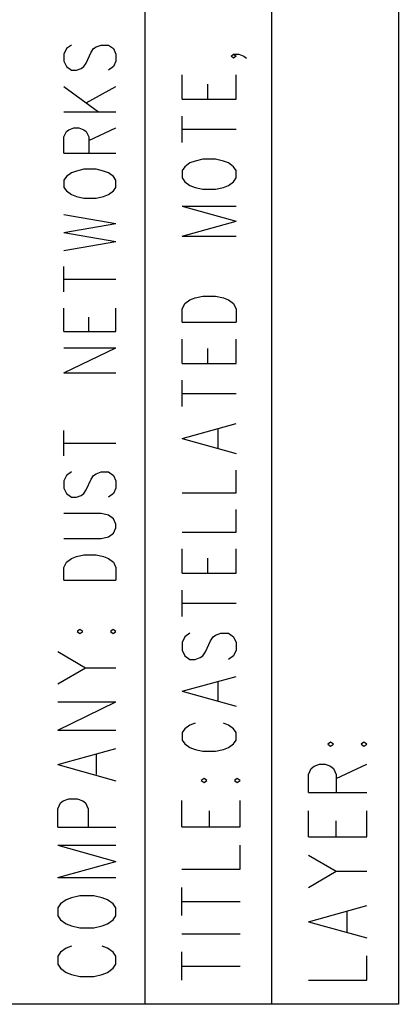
# Model space of a CAD drawing. Extents: x 0.9 to 16.1, y 0.6 to 10.4.
# Tile 23 of 31: x 10 to 10.5, y 2.3 to 3.7. Entities that reach past the tile are written whole.
import ezdxf

# ---------------------------------------------------------------- set-up
doc = ezdxf.new("R2010")
doc.units = 0
doc.layers.add('pho', color=1, linetype='CONTINUOUS')

msp = doc.modelspace()

# ---------------------------------------------------------------- linework, layer by layer
at = {"layer": 'pho', "color": 1}
for points in [[(10.51354, 2.2652), (9.79634, 2.2652), (9.79634, 5.91844), (10.51354, 5.91844), (10.51354, 2.2652)], [(10.15494, 2.2652), (10.15494, 5.91844)], [(10.33424, 2.2652), (10.33424, 5.91844)], [(10.05066, 3.62138), (10.04366, 3.61629), (10.04016, 3.60865), (10.04016, 3.59846), (10.04366, 3.59082), (10.05066, 3.58573), (10.05767, 3.58573), (10.06467, 3.58827), (10.06817, 3.59082), (10.07168, 3.59592), (10.07868, 3.6112), (10.08218, 3.61629), (10.08568, 3.61884), (10.09269, 3.62138), (10.10319, 3.62138), (10.1102, 3.61629), (10.1137, 3.60865), (10.1137, 3.59846), (10.1102, 3.59082), (10.10319, 3.58573)], [(10.28403, 3.60559), (10.28039, 3.60294), (10.27675, 3.60559), (10.28039, 3.60824), (10.28768, 3.60824), (10.29496, 3.60559), (10.2986, 3.60294)], [(10.28039, 3.60824), (10.28403, 3.60559)], [(10.20755, 3.54467), (10.20755, 3.57911)], [(10.28403, 3.54467), (10.28403, 3.57911)], [(10.24397, 3.54467), (10.24397, 3.56586)], [(10.04016, 3.56281), (10.08919, 3.52715)], [(10.07168, 3.53988), (10.1137, 3.56281)], [(10.20755, 3.54467), (10.28403, 3.54467)], [(10.04016, 3.52715), (10.1137, 3.52715)], [(10.20755, 3.48375), (10.20755, 3.52083)], [(10.04016, 3.46857), (10.04016, 3.49149), (10.04366, 3.49913), (10.04716, 3.50168), (10.05417, 3.50423), (10.06117, 3.50423), (10.06817, 3.50168), (10.07168, 3.49913), (10.07518, 3.49149), (10.07518, 3.46857)], [(10.07518, 3.4864), (10.1137, 3.50423)], [(10.20755, 3.50229), (10.28403, 3.50229)], [(10.04016, 3.46857), (10.1137, 3.46857)], [(10.28403, 3.44402), (10.28039, 3.44932), (10.27311, 3.45461), (10.26582, 3.45726), (10.2549, 3.45991), (10.23669, 3.45991), (10.22576, 3.45726), (10.21848, 3.45461), (10.21119, 3.44932), (10.20755, 3.44402), (10.20755, 3.43342)], [(10.04016, 3.42018), (10.04366, 3.41509), (10.05066, 3.40999), (10.05767, 3.40745), (10.06817, 3.4049), (10.08568, 3.4049), (10.09619, 3.40745), (10.10319, 3.40999), (10.1102, 3.41509), (10.1137, 3.42018), (10.1137, 3.43037), (10.1102, 3.43546), (10.10319, 3.44056), (10.09619, 3.4431), (10.08568, 3.44565), (10.06817, 3.44565), (10.05767, 3.4431), (10.05066, 3.44056), (10.04366, 3.43546), (10.04016, 3.43037), (10.04016, 3.42018)], [(10.28403, 3.43342), (10.28403, 3.44402)], [(10.20755, 3.43342), (10.21119, 3.42813), (10.21848, 3.42283), (10.22576, 3.42018), (10.23669, 3.41753), (10.2549, 3.41753), (10.26582, 3.42018), (10.27311, 3.42283), (10.28039, 3.42813), (10.28403, 3.43342)], [(10.20755, 3.39369), (10.28403, 3.3725)], [(10.20755, 3.39369), (10.28403, 3.39369)], [(10.04016, 3.38198), (10.1137, 3.36924)], [(10.04016, 3.35651), (10.1137, 3.36924)], [(10.20755, 3.35131), (10.28403, 3.3725)], [(10.04016, 3.35651), (10.1137, 3.34377)], [(10.04016, 3.33104), (10.1137, 3.34377)], [(10.20755, 3.35131), (10.28403, 3.35131)], [(10.04016, 3.27246), (10.04016, 3.30812)], [(10.04016, 3.29029), (10.1137, 3.29029)], [(10.20755, 3.22947), (10.20755, 3.24801), (10.21119, 3.25596), (10.21848, 3.26126), (10.22576, 3.2639), (10.23669, 3.26655), (10.2549, 3.26655), (10.26582, 3.2639), (10.27311, 3.26126), (10.28039, 3.25596), (10.28403, 3.24801)], [(10.04016, 3.21643), (10.04016, 3.24954)], [(10.1137, 3.21643), (10.1137, 3.24954)], [(10.28403, 3.24801), (10.28403, 3.22947)], [(10.07518, 3.21643), (10.07518, 3.23681)], [(10.20755, 3.22947), (10.28403, 3.22947)], [(10.04016, 3.21643), (10.1137, 3.21643)], [(10.20755, 3.1712), (10.20755, 3.20563)], [(10.28403, 3.1712), (10.28403, 3.20563)], [(10.04016, 3.15785), (10.1137, 3.19351)], [(10.04016, 3.19351), (10.1137, 3.19351)], [(10.24397, 3.1712), (10.24397, 3.19239)], [(10.20755, 3.1712), (10.28403, 3.1712)], [(10.04016, 3.15785), (10.1137, 3.15785)], [(10.20755, 3.11028), (10.20755, 3.14736)], [(10.20755, 3.12882), (10.28403, 3.12882)], [(10.04016, 3.0407), (10.04016, 3.07635)], [(10.20755, 3.06525), (10.28403, 3.08644)], [(10.25854, 3.052), (10.25854, 3.07849)], [(10.20755, 3.06525), (10.28403, 3.04406)], [(10.04016, 3.05852), (10.1137, 3.05852)], [(10.05066, 3.01777), (10.04366, 3.01268), (10.04016, 3.00504), (10.04016, 2.99485), (10.04366, 2.98721), (10.05066, 2.98212), (10.05767, 2.98212), (10.06467, 2.98467), (10.06817, 2.98721), (10.07168, 2.99231), (10.07868, 3.00759), (10.08218, 3.01268), (10.08568, 3.01523), (10.09269, 3.01777), (10.10319, 3.01777), (10.1102, 3.01268), (10.1137, 3.00504), (10.1137, 2.99485), (10.1102, 2.98721), (10.10319, 2.98212)], [(10.28403, 2.98843), (10.28403, 3.02022)], [(10.20755, 2.98843), (10.28403, 2.98843)], [(10.04016, 2.92354), (10.09269, 2.92354), (10.10319, 2.92609), (10.1102, 2.93118), (10.1137, 2.93882), (10.1137, 2.94392), (10.1102, 2.95156), (10.10319, 2.95665), (10.09269, 2.9592), (10.04016, 2.9592)], [(10.28403, 2.93281), (10.28403, 2.9646)], [(10.20755, 2.93281), (10.28403, 2.93281)], [(10.04016, 2.86496), (10.04016, 2.88279), (10.04366, 2.89043), (10.05066, 2.89552), (10.05767, 2.89807), (10.06817, 2.90062), (10.08568, 2.90062), (10.09619, 2.89807), (10.10319, 2.89552), (10.1102, 2.89043), (10.1137, 2.88279), (10.1137, 2.86496)], [(10.20755, 2.87454), (10.20755, 2.90897)], [(10.24397, 2.87454), (10.24397, 2.89573)], [(10.28403, 2.87454), (10.28403, 2.90897)], [(10.20755, 2.87454), (10.28403, 2.87454)], [(10.04016, 2.86496), (10.1137, 2.86496)], [(10.20755, 2.81362), (10.20755, 2.8507)], [(10.20755, 2.83216), (10.28403, 2.83216)], [(10.05879, 2.79243), (10.06271, 2.78957), (10.06663, 2.79243), (10.06271, 2.79528), (10.05879, 2.79243)], [(10.10586, 2.79243), (10.10978, 2.78957), (10.1137, 2.79243), (10.10978, 2.79528), (10.10586, 2.79243)], [(10.21848, 2.78978), (10.21119, 2.78448), (10.20755, 2.77653), (10.20755, 2.76594), (10.21119, 2.75799), (10.21848, 2.7527), (10.22576, 2.7527), (10.23305, 2.75534), (10.23669, 2.75799), (10.24033, 2.76329), (10.24761, 2.77918), (10.25126, 2.78448), (10.2549, 2.78713), (10.26218, 2.78978), (10.27311, 2.78978), (10.28039, 2.78448), (10.28403, 2.77653)], [(10.28403, 2.77653), (10.28403, 2.76594)], [(10.03133, 2.7639), (10.07056, 2.74108)], [(10.28403, 2.76594), (10.28039, 2.75799), (10.27311, 2.7527)], [(10.03133, 2.71826), (10.07056, 2.74108), (10.1137, 2.74108)], [(10.20755, 2.70767), (10.28403, 2.72886)], [(10.25854, 2.69442), (10.25854, 2.72091)], [(10.20755, 2.70767), (10.28403, 2.68648)], [(10.03133, 2.65265), (10.1137, 2.69259)], [(10.03133, 2.69259), (10.1137, 2.69259)], [(10.22576, 2.66264), (10.21848, 2.65999), (10.21119, 2.65469), (10.20755, 2.64939), (10.20755, 2.6388), (10.21119, 2.6335), (10.21848, 2.6282), (10.22576, 2.62556), (10.23669, 2.62291), (10.2549, 2.62291), (10.26582, 2.62556), (10.27311, 2.6282), (10.28039, 2.6335), (10.28403, 2.6388)], [(10.28403, 2.64939), (10.28039, 2.65469), (10.27311, 2.65999), (10.26582, 2.66264)], [(10.03133, 2.65265), (10.1137, 2.65265)], [(10.28403, 2.6388), (10.28403, 2.64939)], [(10.4138, 2.63301), (10.41773, 2.63016), (10.42165, 2.63301), (10.41773, 2.63587), (10.4138, 2.63301)], [(10.46087, 2.63301), (10.46479, 2.63016), (10.46871, 2.63301), (10.46479, 2.63587), (10.46087, 2.63301)], [(10.03133, 2.60416), (10.1137, 2.62698)], [(10.08624, 2.5899), (10.08624, 2.61842)], [(10.03133, 2.60416), (10.1137, 2.58134)], [(10.38635, 2.56455), (10.38635, 2.59023), (10.39027, 2.59878), (10.39419, 2.60164), (10.40204, 2.60449), (10.40988, 2.60449), (10.41773, 2.60164), (10.42165, 2.59878), (10.42557, 2.59023), (10.42557, 2.56455)], [(10.42557, 2.58452), (10.46871, 2.60449)], [(10.2345, 2.58167), (10.23843, 2.57882), (10.24235, 2.58167), (10.23843, 2.58452), (10.2345, 2.58167)], [(10.28157, 2.58167), (10.28549, 2.57882), (10.28941, 2.58167), (10.28549, 2.58452), (10.28157, 2.58167)], [(10.38635, 2.56455), (10.46871, 2.56455)], [(10.03133, 2.51573), (10.03133, 2.54141), (10.03526, 2.54996), (10.03918, 2.55282), (10.04702, 2.55567), (10.05879, 2.55567), (10.06663, 2.55282), (10.07056, 2.54996), (10.07448, 2.54141), (10.07448, 2.51573)], [(10.20705, 2.51606), (10.20705, 2.55314)], [(10.28941, 2.51606), (10.28941, 2.55314)], [(10.24627, 2.51606), (10.24627, 2.53888)], [(10.38635, 2.5018), (10.38635, 2.53888)], [(10.46871, 2.5018), (10.46871, 2.53888)], [(10.42557, 2.5018), (10.42557, 2.52462)], [(10.03133, 2.51573), (10.1137, 2.51573)], [(10.20705, 2.51606), (10.28941, 2.51606)], [(10.38635, 2.5018), (10.46871, 2.5018)], [(10.03133, 2.49006), (10.1137, 2.46724)], [(10.03133, 2.49006), (10.1137, 2.49006)], [(10.20705, 2.45616), (10.28941, 2.45616), (10.28941, 2.49039)], [(10.03133, 2.44442), (10.1137, 2.46724)], [(10.38635, 2.47613), (10.42557, 2.45331)], [(10.38635, 2.43049), (10.42557, 2.45331), (10.46871, 2.45331)], [(10.03133, 2.44442), (10.1137, 2.44442)], [(10.20705, 2.39055), (10.20705, 2.43049)], [(10.05094, 2.4159), (10.0431, 2.41304), (10.03526, 2.40734), (10.03133, 2.40163), (10.03133, 2.39022)], [(10.05094, 2.37596), (10.06271, 2.37311), (10.08232, 2.37311), (10.09409, 2.37596), (10.10193, 2.37881), (10.10978, 2.38452), (10.1137, 2.39022), (10.1137, 2.40163), (10.10978, 2.40734), (10.10193, 2.41304), (10.09409, 2.4159), (10.08232, 2.41875), (10.06271, 2.41875), (10.05094, 2.4159)], [(10.20705, 2.41052), (10.28941, 2.41052)], [(10.38635, 2.38199), (10.46871, 2.40481)], [(10.44126, 2.36773), (10.44126, 2.39626)], [(10.03133, 2.39022), (10.03526, 2.38452), (10.0431, 2.37881), (10.05094, 2.37596)], [(10.38635, 2.38199), (10.46871, 2.35917)], [(10.20705, 2.36488), (10.28941, 2.36488)], [(10.05094, 2.34744), (10.0431, 2.34458), (10.03526, 2.33888), (10.03133, 2.33317), (10.03133, 2.32176), (10.03526, 2.31606), (10.0431, 2.31035), (10.05094, 2.3075)], [(10.05094, 2.3075), (10.06271, 2.30465), (10.08232, 2.30465), (10.09409, 2.3075), (10.10193, 2.31035), (10.10978, 2.31606), (10.1137, 2.32176), (10.1137, 2.33317), (10.10978, 2.33888), (10.10193, 2.34458), (10.09409, 2.34744)], [(10.20705, 2.29927), (10.20705, 2.33921)], [(10.38635, 2.29927), (10.46871, 2.29927), (10.46871, 2.3335)], [(10.20705, 2.31924), (10.28941, 2.31924)]]:
    msp.add_lwpolyline(points, dxfattribs=at)

doc.saveas('drawing.dxf')
